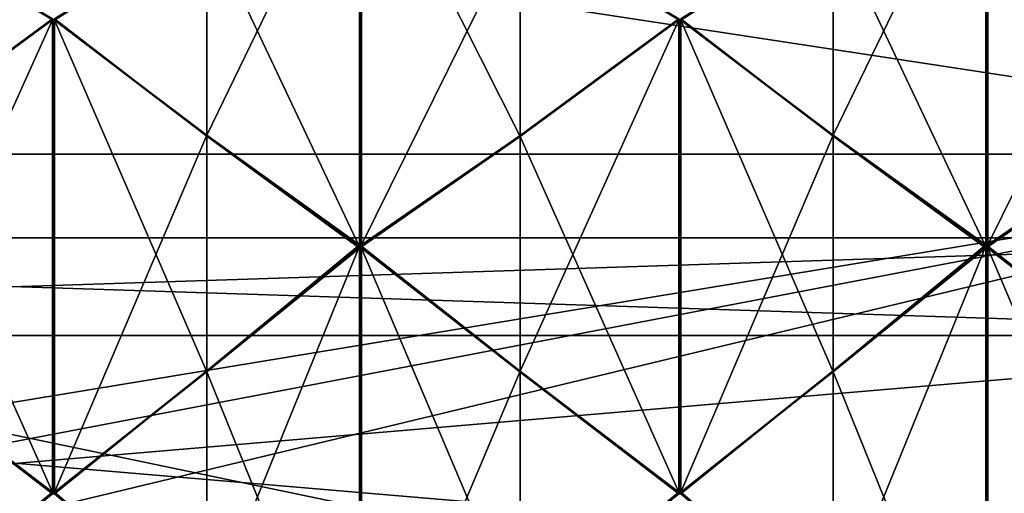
# Model space of a CAD drawing. Header units: millimetres. Extents: x -110 to 163, y -50 to 19.
# Tile 252 of 256: x 136.51 to 152.38, y -11.17 to -3.53. Entities that reach past the tile are written whole.
import ezdxf

# ---------------------------------------------------------------- set-up
doc = ezdxf.new("R2010")
doc.units = ezdxf.units.MM
doc.header["$LTSCALE"] = 65.185185
for name, color, linetype in [('6378', 7, 'CONTINUOUS'), ('6383', 7, 'CONTINUOUS'), ('6415', 7, 'CONTINUOUS'), ('6416', 7, 'CONTINUOUS'), ('6426', 7, 'CONTINUOUS'), ('6432', 7, 'CONTINUOUS'), ('6442', 7, 'CONTINUOUS'), ('6448', 7, 'CONTINUOUS'), ('6458', 7, 'CONTINUOUS'), ('6464', 7, 'CONTINUOUS'), ('6521', 7, 'CONTINUOUS'), ('6522', 7, 'CONTINUOUS'), ('6527', 7, 'CONTINUOUS'), ('6536', 7, 'CONTINUOUS'), ('6537', 7, 'CONTINUOUS'), ('6542', 7, 'CONTINUOUS'), ('6551', 7, 'CONTINUOUS'), ('6552', 7, 'CONTINUOUS'), ('6557', 7, 'CONTINUOUS'), ('6588', 7, 'CONTINUOUS'), ('6589', 7, 'CONTINUOUS'), ('6590', 7, 'CONTINUOUS'), ('6644', 7, 'CONTINUOUS'), ('6645', 7, 'CONTINUOUS'), ('6649', 7, 'CONTINUOUS'), ('6650', 7, 'CONTINUOUS'), ('6655', 7, 'CONTINUOUS'), ('6656', 7, 'CONTINUOUS'), ('6754', 7, 'CONTINUOUS'), ('6755', 7, 'CONTINUOUS'), ('6759', 7, 'CONTINUOUS'), ('6760', 7, 'CONTINUOUS'), ('6765', 7, 'CONTINUOUS'), ('6766', 7, 'CONTINUOUS')]:
    doc.layers.add(name, color=color, linetype=linetype)

msp = doc.modelspace()

# ---------------------------------------------------------------- linework, layer by layer
at = {"layer": '6378', "linetype": 'CONTINUOUS'}
for points in [[(160.7, -5.7, -16.628), (160.7, 1.328, -9.6), (114.7, -5.7, -16.628), (160.7, -5.7, -16.628)], [(114.7, -5.7, -16.628), (160.7, 1.328, -9.6), (114.7, 1.328, -9.6), (114.7, -5.7, -16.628)], [(160.7, -5.7, -16.628), (114.7, -5.7, -16.628), (118.2, -12.7, -19.023), (160.7, -5.7, -16.628)], [(120.038, -13.462, -19.112), (160.7, -5.7, -16.628), (118.2, -12.7, -19.023), (120.038, -13.462, -19.112)], [(120.8, -15.3, -19.2), (160.7, -5.7, -16.628), (120.038, -13.462, -19.112), (120.8, -15.3, -19.2)], [(160.7, -15.3, -19.2), (160.7, -5.7, -16.628), (120.8, -15.3, -19.2), (160.7, -15.3, -19.2)]]:
    msp.add_3dface(points, dxfattribs=at)
at = {"layer": '6383', "linetype": 'CONTINUOUS'}
for points in [[(160.7, 1.328, 9.6), (160.7, -5.7, 16.628), (114.7, 1.328, 9.6), (160.7, 1.328, 9.6)], [(114.7, 1.328, 9.6), (160.7, -5.7, 16.628), (114.7, -5.7, 16.628), (114.7, 1.328, 9.6)], [(160.7, -5.7, 16.628), (160.7, -15.3, 19.2), (114.7, -5.7, 16.628), (160.7, -5.7, 16.628)], [(114.7, -5.7, 16.628), (160.7, -15.3, 19.2), (114.7, -15.3, 19.2), (114.7, -5.7, 16.628)]]:
    msp.add_3dface(points, dxfattribs=at)
at = {"layer": '6415', "linetype": 'CONTINUOUS'}
for points in [[(112.2, -7.05), (112.2, -8.626, 4.849), (160.7, -7.05), (112.2, -7.05)], [(160.7, -7.05), (112.2, -8.626, 4.849), (160.7, -8.626, 4.849), (160.7, -7.05)], [(112.2, -8.626, 4.849), (112.2, -12.751, 7.846), (160.7, -8.626, 4.849), (112.2, -8.626, 4.849)], [(112.2, -12.751, 7.846), (160.7, -12.751, 7.846), (160.7, -8.626, 4.849), (112.2, -12.751, 7.846)]]:
    msp.add_3dface(points, dxfattribs=at)
at = {"layer": '6416', "linetype": 'CONTINUOUS'}
for points in [[(112.2, -8.626, -4.849), (112.2, -7.05), (160.7, -8.626, -4.849), (112.2, -8.626, -4.849)], [(112.2, -7.05), (160.7, -7.05), (160.7, -8.626, -4.849), (112.2, -7.05)], [(112.2, -12.751, -7.846), (112.2, -8.626, -4.849), (160.7, -12.751, -7.846), (112.2, -12.751, -7.846)], [(112.2, -8.626, -4.849), (160.7, -8.626, -4.849), (160.7, -12.751, -7.846), (112.2, -8.626, -4.849)]]:
    msp.add_3dface(points, dxfattribs=at)
at = {"layer": '6426', "linetype": 'CONTINUOUS'}
for points in [[(152.115, -7.182, -19.584), (152.115, -7.158, -19.574), (154.675, -5.395, -18.511), (152.115, -7.182, -19.584)], [(154.675, -9.197, -20.086), (152.115, -7.182, -19.584), (154.675, -5.395, -18.511), (154.675, -9.197, -20.086)], [(152.115, -7.17, -19.579), (152.115, -7.158, -19.574), (152.115, -7.182, -19.584), (152.115, -7.17, -19.579)]]:
    msp.add_3dface(points, dxfattribs=at)
at = {"layer": '6432', "linetype": 'CONTINUOUS'}
for points in [[(154.675, -5.412, 18.518), (152.115, -7.193, 19.588), (154.675, -9.214, 20.093), (154.675, -5.412, 18.518)], [(152.115, -7.204, 19.593), (152.115, -7.216, 19.598), (152.115, -7.193, 19.588), (152.115, -7.204, 19.593)], [(152.115, -7.193, 19.588), (152.115, -7.216, 19.598), (154.675, -9.214, 20.093), (152.115, -7.193, 19.588)]]:
    msp.add_3dface(points, dxfattribs=at)
at = {"layer": '6442', "linetype": 'CONTINUOUS'}
for points in [[(147.135, -11.152, -20.79), (144.575, -9.197, -20.086), (147.135, -3.532, -17.634), (147.135, -11.152, -20.79)], [(147.135, -3.532, -17.634), (144.575, -9.197, -20.086), (144.575, -5.395, -18.511), (147.135, -3.532, -17.634)], [(147.15, -3.533, -17.634), (147.135, -11.152, -20.79), (147.135, -3.532, -17.634), (147.15, -3.533, -17.634)], [(147.15, -11.151, -20.79), (147.135, -11.152, -20.79), (147.15, -3.533, -17.634), (147.15, -11.151, -20.79)], [(147.165, -11.151, -20.79), (147.15, -11.151, -20.79), (147.165, -3.533, -17.634), (147.165, -11.151, -20.79)], [(147.165, -3.533, -17.634), (147.15, -11.151, -20.79), (147.15, -3.533, -17.634), (147.165, -3.533, -17.634)], [(149.625, -5.391, -18.518), (147.165, -11.151, -20.79), (147.165, -3.533, -17.634), (149.625, -5.391, -18.518)], [(142.015, -7.182, -19.584), (142.015, -7.158, -19.574), (144.575, -5.395, -18.511), (142.015, -7.182, -19.584)], [(144.575, -9.197, -20.086), (142.015, -7.182, -19.584), (144.575, -5.395, -18.511), (144.575, -9.197, -20.086)], [(149.625, -9.195, -20.094), (147.165, -11.151, -20.79), (149.625, -5.391, -18.518), (149.625, -9.195, -20.094)], [(152.085, -7.158, -19.574), (149.625, -9.195, -20.094), (149.625, -5.391, -18.518), (152.085, -7.158, -19.574)], [(142.015, -7.17, -19.579), (142.015, -7.158, -19.574), (142.015, -7.182, -19.584), (142.015, -7.17, -19.579)], [(152.085, -7.17, -19.579), (149.625, -9.195, -20.094), (152.085, -7.158, -19.574), (152.085, -7.17, -19.579)], [(152.085, -7.182, -19.584), (149.625, -9.195, -20.094), (152.085, -7.17, -19.579), (152.085, -7.182, -19.584)]]:
    msp.add_3dface(points, dxfattribs=at)
at = {"layer": '6448', "linetype": 'CONTINUOUS'}
for points in [[(147.135, -3.532, 17.634), (144.575, -5.412, 18.518), (147.135, -11.152, 20.79), (147.135, -3.532, 17.634)], [(147.15, -3.533, 17.634), (147.135, -3.532, 17.634), (147.15, -11.151, 20.79), (147.15, -3.533, 17.634)], [(147.15, -11.151, 20.79), (147.135, -3.532, 17.634), (147.135, -11.152, 20.79), (147.15, -11.151, 20.79)], [(147.165, -3.533, 17.634), (147.15, -3.533, 17.634), (147.165, -11.151, 20.79), (147.165, -3.533, 17.634)], [(147.165, -11.151, 20.79), (147.15, -3.533, 17.634), (147.15, -11.151, 20.79), (147.165, -11.151, 20.79)], [(149.625, -5.408, 18.525), (147.165, -3.533, 17.634), (149.625, -9.212, 20.101), (149.625, -5.408, 18.525)], [(149.625, -9.212, 20.101), (147.165, -3.533, 17.634), (147.165, -11.151, 20.79), (149.625, -9.212, 20.101)], [(144.575, -5.412, 18.518), (142.015, -7.193, 19.588), (144.575, -9.214, 20.093), (144.575, -5.412, 18.518)], [(147.135, -11.152, 20.79), (144.575, -5.412, 18.518), (144.575, -9.214, 20.093), (147.135, -11.152, 20.79)], [(152.085, -7.192, 19.588), (149.625, -5.408, 18.525), (152.085, -7.204, 19.593), (152.085, -7.192, 19.588)], [(152.085, -7.204, 19.593), (149.625, -5.408, 18.525), (152.085, -7.216, 19.598), (152.085, -7.204, 19.593)], [(152.085, -7.216, 19.598), (149.625, -5.408, 18.525), (149.625, -9.212, 20.101), (152.085, -7.216, 19.598)], [(142.015, -7.204, 19.593), (142.015, -7.216, 19.598), (142.015, -7.193, 19.588), (142.015, -7.204, 19.593)], [(142.015, -7.193, 19.588), (142.015, -7.216, 19.598), (144.575, -9.214, 20.093), (142.015, -7.193, 19.588)]]:
    msp.add_3dface(points, dxfattribs=at)
at = {"layer": '6458', "linetype": 'CONTINUOUS'}
for points in [[(137.035, -11.152, -20.79), (134.475, -9.197, -20.086), (137.035, -3.532, -17.634), (137.035, -11.152, -20.79)], [(137.035, -3.532, -17.634), (134.475, -9.197, -20.086), (134.475, -5.395, -18.511), (137.035, -3.532, -17.634)], [(137.05, -3.533, -17.634), (137.035, -11.152, -20.79), (137.035, -3.532, -17.634), (137.05, -3.533, -17.634)], [(137.05, -11.151, -20.79), (137.035, -11.152, -20.79), (137.05, -3.533, -17.634), (137.05, -11.151, -20.79)], [(137.065, -11.151, -20.79), (137.05, -11.151, -20.79), (137.065, -3.533, -17.634), (137.065, -11.151, -20.79)], [(137.065, -3.533, -17.634), (137.05, -11.151, -20.79), (137.05, -3.533, -17.634), (137.065, -3.533, -17.634)], [(139.525, -5.391, -18.518), (137.065, -11.151, -20.79), (137.065, -3.533, -17.634), (139.525, -5.391, -18.518)], [(139.525, -9.195, -20.094), (137.065, -11.151, -20.79), (139.525, -5.391, -18.518), (139.525, -9.195, -20.094)], [(141.985, -7.158, -19.574), (139.525, -9.195, -20.094), (139.525, -5.391, -18.518), (141.985, -7.158, -19.574)], [(141.985, -7.17, -19.579), (139.525, -9.195, -20.094), (141.985, -7.158, -19.574), (141.985, -7.17, -19.579)], [(141.985, -7.182, -19.584), (139.525, -9.195, -20.094), (141.985, -7.17, -19.579), (141.985, -7.182, -19.584)]]:
    msp.add_3dface(points, dxfattribs=at)
at = {"layer": '6464', "linetype": 'CONTINUOUS'}
for points in [[(137.035, -3.532, 17.634), (134.475, -5.412, 18.518), (137.035, -11.152, 20.79), (137.035, -3.532, 17.634)], [(137.05, -3.533, 17.634), (137.035, -3.532, 17.634), (137.05, -11.151, 20.79), (137.05, -3.533, 17.634)], [(137.05, -11.151, 20.79), (137.035, -3.532, 17.634), (137.035, -11.152, 20.79), (137.05, -11.151, 20.79)], [(137.065, -3.533, 17.634), (137.05, -3.533, 17.634), (137.065, -11.151, 20.79), (137.065, -3.533, 17.634)], [(137.065, -11.151, 20.79), (137.05, -3.533, 17.634), (137.05, -11.151, 20.79), (137.065, -11.151, 20.79)], [(139.525, -5.408, 18.525), (137.065, -3.533, 17.634), (139.525, -9.212, 20.101), (139.525, -5.408, 18.525)], [(139.525, -9.212, 20.101), (137.065, -3.533, 17.634), (137.065, -11.151, 20.79), (139.525, -9.212, 20.101)], [(137.035, -11.152, 20.79), (134.475, -5.412, 18.518), (134.475, -9.214, 20.093), (137.035, -11.152, 20.79)], [(141.985, -7.192, 19.588), (139.525, -5.408, 18.525), (141.985, -7.204, 19.593), (141.985, -7.192, 19.588)], [(141.985, -7.204, 19.593), (139.525, -5.408, 18.525), (141.985, -7.216, 19.598), (141.985, -7.204, 19.593)], [(141.985, -7.216, 19.598), (139.525, -5.408, 18.525), (139.525, -9.212, 20.101), (141.985, -7.216, 19.598)]]:
    msp.add_3dface(points, dxfattribs=at)
at = {"layer": '6521', "linetype": 'CONTINUOUS'}
for points in [[(152.085, -15.268, -21.2), (149.625, -13.232, -20.9), (152.085, -7.182, -19.584), (152.085, -15.268, -21.2)], [(149.625, -13.232, -20.9), (149.625, -9.195, -20.094), (152.085, -7.182, -19.584), (149.625, -13.232, -20.9)], [(152.085, -15.268, -21.2), (152.085, -7.182, -19.584), (152.1, -7.182, -19.584), (152.085, -15.268, -21.2)], [(152.085, -15.268, -21.2), (152.1, -7.182, -19.584), (152.1, -15.269, -21.2), (152.085, -15.268, -21.2)], [(152.115, -7.182, -19.584), (152.115, -15.269, -21.2), (152.1, -15.269, -21.2), (152.115, -7.182, -19.584)], [(152.1, -7.182, -19.584), (152.115, -7.182, -19.584), (152.1, -15.269, -21.2), (152.1, -7.182, -19.584)], [(152.115, -15.269, -21.2), (152.115, -7.182, -19.584), (154.675, -9.197, -20.086), (152.115, -15.269, -21.2)], [(149.625, -13.232, -20.9), (147.165, -11.177, -20.795), (149.625, -9.195, -20.094), (149.625, -13.232, -20.9)], [(149.625, -9.195, -20.094), (147.165, -11.177, -20.795), (147.165, -11.164, -20.793), (149.625, -9.195, -20.094)], [(147.165, -11.151, -20.79), (149.625, -9.195, -20.094), (147.165, -11.164, -20.793), (147.165, -11.151, -20.79)], [(154.675, -13.233, -20.892), (152.115, -15.269, -21.2), (154.675, -9.197, -20.086), (154.675, -13.233, -20.892)]]:
    msp.add_3dface(points, dxfattribs=at)
at = {"layer": '6522', "linetype": 'CONTINUOUS'}
for points in [[(152.085, -7.158, -19.574), (149.625, -5.391, -18.518), (152.085, -0.306, -14.987), (152.085, -7.158, -19.574)], [(149.625, -5.391, -18.518), (149.625, -1.97, -16.228), (152.085, -0.306, -14.987), (149.625, -5.391, -18.518)], [(152.085, -7.158, -19.574), (152.085, -0.306, -14.987), (152.1, -0.305, -14.987), (152.085, -7.158, -19.574)], [(152.085, -7.158, -19.574), (152.1, -0.305, -14.987), (152.1, -7.158, -19.574), (152.085, -7.158, -19.574)], [(152.115, -0.305, -14.987), (152.115, -7.158, -19.574), (152.1, -7.158, -19.574), (152.115, -0.305, -14.987)], [(152.1, -0.305, -14.987), (152.115, -0.305, -14.987), (152.1, -7.158, -19.574), (152.1, -0.305, -14.987)], [(152.115, -7.158, -19.574), (152.115, -0.305, -14.987), (154.675, -1.975, -16.222), (152.115, -7.158, -19.574)], [(149.625, -5.391, -18.518), (147.165, -3.533, -17.634), (149.625, -1.97, -16.228), (149.625, -5.391, -18.518)], [(149.625, -1.97, -16.228), (147.165, -3.533, -17.634), (147.165, -3.522, -17.627), (149.625, -1.97, -16.228)], [(154.675, -5.395, -18.511), (152.115, -7.158, -19.574), (154.675, -1.975, -16.222), (154.675, -5.395, -18.511)]]:
    msp.add_3dface(points, dxfattribs=at)
at = {"layer": '6527', "linetype": 'CONTINUOUS'}
for points in [[(152.085, -0.332, 15.013), (149.625, -1.983, 16.241), (152.085, -7.192, 19.588), (152.085, -0.332, 15.013)], [(152.085, -0.332, 15.013), (152.085, -7.192, 19.588), (152.1, -7.192, 19.588), (152.085, -0.332, 15.013)], [(152.085, -0.332, 15.013), (152.1, -7.192, 19.588), (152.1, -0.332, 15.013), (152.085, -0.332, 15.013)], [(152.115, -7.193, 19.588), (152.115, -0.331, 15.013), (152.1, -0.332, 15.013), (152.115, -7.193, 19.588)], [(152.1, -7.192, 19.588), (152.115, -7.193, 19.588), (152.1, -0.332, 15.013), (152.1, -7.192, 19.588)], [(154.675, -1.988, 16.235), (152.115, -0.331, 15.013), (154.675, -5.412, 18.518), (154.675, -1.988, 16.235)], [(152.115, -0.331, 15.013), (152.115, -7.193, 19.588), (154.675, -5.412, 18.518), (152.115, -0.331, 15.013)], [(149.625, -1.983, 16.241), (147.165, -3.511, 17.62), (149.625, -5.408, 18.525), (149.625, -1.983, 16.241)], [(149.625, -1.983, 16.241), (149.625, -5.408, 18.525), (152.085, -7.192, 19.588), (149.625, -1.983, 16.241)], [(149.625, -5.408, 18.525), (147.165, -3.511, 17.62), (147.165, -3.522, 17.627), (149.625, -5.408, 18.525)], [(147.165, -3.533, 17.634), (149.625, -5.408, 18.525), (147.165, -3.522, 17.627), (147.165, -3.533, 17.634)]]:
    msp.add_3dface(points, dxfattribs=at)
at = {"layer": '6536', "linetype": 'CONTINUOUS'}
for points in [[(141.985, -15.268, -21.2), (139.525, -13.232, -20.9), (141.985, -7.182, -19.584), (141.985, -15.268, -21.2)], [(139.525, -13.232, -20.9), (139.525, -9.195, -20.094), (141.985, -7.182, -19.584), (139.525, -13.232, -20.9)], [(141.985, -15.268, -21.2), (141.985, -7.182, -19.584), (142, -7.182, -19.584), (141.985, -15.268, -21.2)], [(141.985, -15.268, -21.2), (142, -7.182, -19.584), (142, -15.269, -21.2), (141.985, -15.268, -21.2)], [(142.015, -7.182, -19.584), (142.015, -15.269, -21.2), (142, -15.269, -21.2), (142.015, -7.182, -19.584)], [(142, -7.182, -19.584), (142.015, -7.182, -19.584), (142, -15.269, -21.2), (142, -7.182, -19.584)], [(142.015, -15.269, -21.2), (142.015, -7.182, -19.584), (144.575, -9.197, -20.086), (142.015, -15.269, -21.2)], [(139.525, -13.232, -20.9), (137.065, -11.177, -20.795), (139.525, -9.195, -20.094), (139.525, -13.232, -20.9)], [(139.525, -9.195, -20.094), (137.065, -11.177, -20.795), (137.065, -11.164, -20.793), (139.525, -9.195, -20.094)], [(137.065, -11.151, -20.79), (139.525, -9.195, -20.094), (137.065, -11.164, -20.793), (137.065, -11.151, -20.79)], [(144.575, -13.233, -20.892), (142.015, -15.269, -21.2), (144.575, -9.197, -20.086), (144.575, -13.233, -20.892)], [(144.575, -13.233, -20.892), (144.575, -9.197, -20.086), (147.135, -11.152, -20.79), (144.575, -13.233, -20.892)], [(147.135, -11.177, -20.795), (144.575, -13.233, -20.892), (147.135, -11.152, -20.79), (147.135, -11.177, -20.795)], [(147.135, -11.177, -20.795), (147.135, -11.152, -20.79), (147.135, -11.164, -20.793), (147.135, -11.177, -20.795)]]:
    msp.add_3dface(points, dxfattribs=at)
at = {"layer": '6537', "linetype": 'CONTINUOUS'}
for points in [[(141.985, -7.158, -19.574), (139.525, -5.391, -18.518), (141.985, -0.306, -14.987), (141.985, -7.158, -19.574)], [(139.525, -5.391, -18.518), (139.525, -1.97, -16.228), (141.985, -0.306, -14.987), (139.525, -5.391, -18.518)], [(141.985, -7.158, -19.574), (141.985, -0.306, -14.987), (142, -0.305, -14.987), (141.985, -7.158, -19.574)], [(141.985, -7.158, -19.574), (142, -0.305, -14.987), (142, -7.158, -19.574), (141.985, -7.158, -19.574)], [(142.015, -0.305, -14.987), (142.015, -7.158, -19.574), (142, -7.158, -19.574), (142.015, -0.305, -14.987)], [(142, -0.305, -14.987), (142.015, -0.305, -14.987), (142, -7.158, -19.574), (142, -0.305, -14.987)], [(142.015, -7.158, -19.574), (142.015, -0.305, -14.987), (144.575, -1.975, -16.222), (142.015, -7.158, -19.574)], [(139.525, -5.391, -18.518), (137.065, -3.533, -17.634), (139.525, -1.97, -16.228), (139.525, -5.391, -18.518)], [(139.525, -1.97, -16.228), (137.065, -3.533, -17.634), (137.065, -3.522, -17.627), (139.525, -1.97, -16.228)], [(144.575, -5.395, -18.511), (142.015, -7.158, -19.574), (144.575, -1.975, -16.222), (144.575, -5.395, -18.511)], [(144.575, -5.395, -18.511), (144.575, -1.975, -16.222), (147.135, -3.511, -17.62), (144.575, -5.395, -18.511)], [(147.135, -3.532, -17.634), (144.575, -5.395, -18.511), (147.135, -3.511, -17.62), (147.135, -3.532, -17.634)], [(147.135, -3.532, -17.634), (147.135, -3.511, -17.62), (147.135, -3.522, -17.627), (147.135, -3.532, -17.634)]]:
    msp.add_3dface(points, dxfattribs=at)
at = {"layer": '6542', "linetype": 'CONTINUOUS'}
for points in [[(141.985, -0.332, 15.013), (139.525, -1.983, 16.241), (141.985, -7.192, 19.588), (141.985, -0.332, 15.013)], [(141.985, -0.332, 15.013), (141.985, -7.192, 19.588), (142, -7.192, 19.588), (141.985, -0.332, 15.013)], [(141.985, -0.332, 15.013), (142, -7.192, 19.588), (142, -0.332, 15.013), (141.985, -0.332, 15.013)], [(142.015, -7.193, 19.588), (142.015, -0.331, 15.013), (142, -0.332, 15.013), (142.015, -7.193, 19.588)], [(142, -7.192, 19.588), (142.015, -7.193, 19.588), (142, -0.332, 15.013), (142, -7.192, 19.588)], [(144.575, -1.988, 16.235), (142.015, -0.331, 15.013), (144.575, -5.412, 18.518), (144.575, -1.988, 16.235)], [(142.015, -0.331, 15.013), (142.015, -7.193, 19.588), (144.575, -5.412, 18.518), (142.015, -0.331, 15.013)], [(139.525, -1.983, 16.241), (137.065, -3.511, 17.62), (139.525, -5.408, 18.525), (139.525, -1.983, 16.241)], [(139.525, -1.983, 16.241), (139.525, -5.408, 18.525), (141.985, -7.192, 19.588), (139.525, -1.983, 16.241)], [(147.135, -3.511, 17.62), (144.575, -1.988, 16.235), (147.135, -3.532, 17.634), (147.135, -3.511, 17.62)], [(144.575, -1.988, 16.235), (144.575, -5.412, 18.518), (147.135, -3.532, 17.634), (144.575, -1.988, 16.235)], [(139.525, -5.408, 18.525), (137.065, -3.511, 17.62), (137.065, -3.522, 17.627), (139.525, -5.408, 18.525)], [(137.065, -3.533, 17.634), (139.525, -5.408, 18.525), (137.065, -3.522, 17.627), (137.065, -3.533, 17.634)], [(147.135, -3.511, 17.62), (147.135, -3.532, 17.634), (147.135, -3.522, 17.627), (147.135, -3.511, 17.62)]]:
    msp.add_3dface(points, dxfattribs=at)
at = {"layer": '6551', "linetype": 'CONTINUOUS'}
for points in [[(134.475, -13.233, -20.892), (134.475, -9.197, -20.086), (137.035, -11.152, -20.79), (134.475, -13.233, -20.892)], [(137.035, -11.177, -20.795), (134.475, -13.233, -20.892), (137.035, -11.152, -20.79), (137.035, -11.177, -20.795)], [(137.035, -11.177, -20.795), (137.035, -11.152, -20.79), (137.035, -11.164, -20.793), (137.035, -11.177, -20.795)]]:
    msp.add_3dface(points, dxfattribs=at)
at = {"layer": '6552', "linetype": 'CONTINUOUS'}
for points in [[(134.475, -5.395, -18.511), (134.475, -1.975, -16.222), (137.035, -3.511, -17.62), (134.475, -5.395, -18.511)], [(137.035, -3.532, -17.634), (134.475, -5.395, -18.511), (137.035, -3.511, -17.62), (137.035, -3.532, -17.634)], [(137.035, -3.532, -17.634), (137.035, -3.511, -17.62), (137.035, -3.522, -17.627), (137.035, -3.532, -17.634)]]:
    msp.add_3dface(points, dxfattribs=at)
at = {"layer": '6557', "linetype": 'CONTINUOUS'}
for points in [[(137.035, -3.511, 17.62), (134.475, -1.988, 16.235), (137.035, -3.532, 17.634), (137.035, -3.511, 17.62)], [(134.475, -1.988, 16.235), (134.475, -5.412, 18.518), (137.035, -3.532, 17.634), (134.475, -1.988, 16.235)], [(137.035, -3.511, 17.62), (137.035, -3.532, 17.634), (137.035, -3.522, 17.627), (137.035, -3.511, 17.62)]]:
    msp.add_3dface(points, dxfattribs=at)
at = {"layer": '6588', "linetype": 'CONTINUOUS'}
for points in [[(152.085, -15.305, 21.2), (152.085, -7.216, 19.598), (149.625, -9.212, 20.101), (152.085, -15.305, 21.2)], [(152.085, -7.216, 19.598), (152.085, -15.305, 21.2), (152.1, -15.306, 21.2), (152.085, -7.216, 19.598)], [(152.085, -7.216, 19.598), (152.1, -15.306, 21.2), (152.1, -7.216, 19.598), (152.085, -7.216, 19.598)], [(152.115, -15.306, 21.2), (152.115, -7.216, 19.598), (152.1, -7.216, 19.598), (152.115, -15.306, 21.2)], [(152.1, -15.306, 21.2), (152.115, -15.306, 21.2), (152.1, -7.216, 19.598), (152.1, -15.306, 21.2)], [(152.115, -15.306, 21.2), (154.675, -13.251, 20.892), (152.115, -7.216, 19.598), (152.115, -15.306, 21.2)], [(152.115, -7.216, 19.598), (154.675, -13.251, 20.892), (154.675, -9.214, 20.093), (152.115, -7.216, 19.598)], [(149.625, -13.251, 20.9), (149.625, -9.212, 20.101), (147.165, -11.151, 20.79), (149.625, -13.251, 20.9)], [(149.625, -13.251, 20.9), (152.085, -15.305, 21.2), (149.625, -9.212, 20.101), (149.625, -13.251, 20.9)], [(149.625, -13.251, 20.9), (147.165, -11.151, 20.79), (147.165, -11.164, 20.793), (149.625, -13.251, 20.9)], [(147.165, -11.177, 20.795), (149.625, -13.251, 20.9), (147.165, -11.164, 20.793), (147.165, -11.177, 20.795)]]:
    msp.add_3dface(points, dxfattribs=at)
at = {"layer": '6589', "linetype": 'CONTINUOUS'}
for points in [[(141.985, -15.305, 21.2), (141.985, -7.216, 19.598), (139.525, -9.212, 20.101), (141.985, -15.305, 21.2)], [(141.985, -7.216, 19.598), (141.985, -15.305, 21.2), (142, -15.306, 21.2), (141.985, -7.216, 19.598)], [(141.985, -7.216, 19.598), (142, -15.306, 21.2), (142, -7.216, 19.598), (141.985, -7.216, 19.598)], [(142.015, -15.306, 21.2), (142.015, -7.216, 19.598), (142, -7.216, 19.598), (142.015, -15.306, 21.2)], [(142, -15.306, 21.2), (142.015, -15.306, 21.2), (142, -7.216, 19.598), (142, -15.306, 21.2)], [(142.015, -15.306, 21.2), (144.575, -13.251, 20.892), (142.015, -7.216, 19.598), (142.015, -15.306, 21.2)], [(142.015, -7.216, 19.598), (144.575, -13.251, 20.892), (144.575, -9.214, 20.093), (142.015, -7.216, 19.598)], [(139.525, -13.251, 20.9), (139.525, -9.212, 20.101), (137.065, -11.151, 20.79), (139.525, -13.251, 20.9)], [(139.525, -13.251, 20.9), (141.985, -15.305, 21.2), (139.525, -9.212, 20.101), (139.525, -13.251, 20.9)], [(144.575, -13.251, 20.892), (147.135, -11.177, 20.795), (144.575, -9.214, 20.093), (144.575, -13.251, 20.892)], [(147.135, -11.177, 20.795), (147.135, -11.152, 20.79), (144.575, -9.214, 20.093), (147.135, -11.177, 20.795)], [(139.525, -13.251, 20.9), (137.065, -11.151, 20.79), (137.065, -11.164, 20.793), (139.525, -13.251, 20.9)], [(137.065, -11.177, 20.795), (139.525, -13.251, 20.9), (137.065, -11.164, 20.793), (137.065, -11.177, 20.795)], [(147.135, -11.152, 20.79), (147.135, -11.177, 20.795), (147.135, -11.164, 20.793), (147.135, -11.152, 20.79)]]:
    msp.add_3dface(points, dxfattribs=at)
at = {"layer": '6590', "linetype": 'CONTINUOUS'}
for points in [[(134.475, -13.251, 20.892), (137.035, -11.177, 20.795), (134.475, -9.214, 20.093), (134.475, -13.251, 20.892)], [(137.035, -11.177, 20.795), (137.035, -11.152, 20.79), (134.475, -9.214, 20.093), (137.035, -11.177, 20.795)], [(137.035, -11.152, 20.79), (137.035, -11.177, 20.795), (137.035, -11.164, 20.793), (137.035, -11.152, 20.79)]]:
    msp.add_3dface(points, dxfattribs=at)
at = {"layer": '6644', "linetype": 'CONTINUOUS'}
for points in [[(137.035, -3.532, 17.634), (137.05, -3.533, 17.634), (137.065, -3.522, 17.627), (137.035, -3.532, 17.634)], [(137.035, -3.532, 17.634), (137.065, -3.522, 17.627), (137.035, -3.522, 17.627), (137.035, -3.532, 17.634)], [(137.05, -3.533, 17.634), (137.065, -3.533, 17.634), (137.065, -3.522, 17.627), (137.05, -3.533, 17.634)]]:
    msp.add_3dface(points, dxfattribs=at)
at = {"layer": '6645', "linetype": 'CONTINUOUS'}
for points in [[(147.135, -3.532, 17.634), (147.15, -3.533, 17.634), (147.165, -3.522, 17.627), (147.135, -3.532, 17.634)], [(147.135, -3.532, 17.634), (147.165, -3.522, 17.627), (147.135, -3.522, 17.627), (147.135, -3.532, 17.634)], [(147.15, -3.533, 17.634), (147.165, -3.533, 17.634), (147.165, -3.522, 17.627), (147.15, -3.533, 17.634)]]:
    msp.add_3dface(points, dxfattribs=at)
at = {"layer": '6649', "linetype": 'CONTINUOUS'}
for points in [[(141.985, -7.204, 19.593), (142.015, -7.193, 19.588), (142, -7.192, 19.588), (141.985, -7.204, 19.593)], [(141.985, -7.192, 19.588), (141.985, -7.204, 19.593), (142, -7.192, 19.588), (141.985, -7.192, 19.588)], [(142.015, -7.204, 19.593), (142.015, -7.193, 19.588), (141.985, -7.204, 19.593), (142.015, -7.204, 19.593)], [(142.015, -7.216, 19.598), (142.015, -7.204, 19.593), (141.985, -7.204, 19.593), (142.015, -7.216, 19.598)], [(142.015, -7.216, 19.598), (141.985, -7.204, 19.593), (142, -7.216, 19.598), (142.015, -7.216, 19.598)], [(141.985, -7.204, 19.593), (141.985, -7.216, 19.598), (142, -7.216, 19.598), (141.985, -7.204, 19.593)]]:
    msp.add_3dface(points, dxfattribs=at)
at = {"layer": '6650', "linetype": 'CONTINUOUS'}
for points in [[(152.085, -7.204, 19.593), (152.115, -7.193, 19.588), (152.1, -7.192, 19.588), (152.085, -7.204, 19.593)], [(152.085, -7.192, 19.588), (152.085, -7.204, 19.593), (152.1, -7.192, 19.588), (152.085, -7.192, 19.588)], [(152.115, -7.204, 19.593), (152.115, -7.193, 19.588), (152.085, -7.204, 19.593), (152.115, -7.204, 19.593)], [(152.115, -7.216, 19.598), (152.115, -7.204, 19.593), (152.085, -7.204, 19.593), (152.115, -7.216, 19.598)], [(152.115, -7.216, 19.598), (152.085, -7.204, 19.593), (152.1, -7.216, 19.598), (152.115, -7.216, 19.598)], [(152.085, -7.204, 19.593), (152.085, -7.216, 19.598), (152.1, -7.216, 19.598), (152.085, -7.204, 19.593)]]:
    msp.add_3dface(points, dxfattribs=at)
at = {"layer": '6655', "linetype": 'CONTINUOUS'}
for points in [[(137.05, -11.151, 20.79), (137.035, -11.152, 20.79), (137.065, -11.164, 20.793), (137.05, -11.151, 20.79)], [(137.065, -11.164, 20.793), (137.035, -11.152, 20.79), (137.035, -11.164, 20.793), (137.065, -11.164, 20.793)], [(137.035, -11.177, 20.795), (137.05, -11.177, 20.795), (137.065, -11.164, 20.793), (137.035, -11.177, 20.795)], [(137.035, -11.177, 20.795), (137.065, -11.164, 20.793), (137.035, -11.164, 20.793), (137.035, -11.177, 20.795)], [(137.065, -11.151, 20.79), (137.05, -11.151, 20.79), (137.065, -11.164, 20.793), (137.065, -11.151, 20.79)], [(137.05, -11.177, 20.795), (137.065, -11.177, 20.795), (137.065, -11.164, 20.793), (137.05, -11.177, 20.795)]]:
    msp.add_3dface(points, dxfattribs=at)
at = {"layer": '6656', "linetype": 'CONTINUOUS'}
for points in [[(147.15, -11.151, 20.79), (147.135, -11.152, 20.79), (147.165, -11.164, 20.793), (147.15, -11.151, 20.79)], [(147.165, -11.164, 20.793), (147.135, -11.152, 20.79), (147.135, -11.164, 20.793), (147.165, -11.164, 20.793)], [(147.135, -11.177, 20.795), (147.15, -11.177, 20.795), (147.165, -11.164, 20.793), (147.135, -11.177, 20.795)], [(147.135, -11.177, 20.795), (147.165, -11.164, 20.793), (147.135, -11.164, 20.793), (147.135, -11.177, 20.795)], [(147.165, -11.151, 20.79), (147.15, -11.151, 20.79), (147.165, -11.164, 20.793), (147.165, -11.151, 20.79)], [(147.15, -11.177, 20.795), (147.165, -11.177, 20.795), (147.165, -11.164, 20.793), (147.15, -11.177, 20.795)]]:
    msp.add_3dface(points, dxfattribs=at)
at = {"layer": '6754', "linetype": 'CONTINUOUS'}
for points in [[(137.035, -11.152, -20.79), (137.05, -11.151, -20.79), (137.065, -11.164, -20.793), (137.035, -11.152, -20.79)], [(137.035, -11.152, -20.79), (137.065, -11.164, -20.793), (137.035, -11.164, -20.793), (137.035, -11.152, -20.79)], [(137.05, -11.177, -20.795), (137.035, -11.177, -20.795), (137.065, -11.164, -20.793), (137.05, -11.177, -20.795)], [(137.065, -11.164, -20.793), (137.035, -11.177, -20.795), (137.035, -11.164, -20.793), (137.065, -11.164, -20.793)], [(137.05, -11.151, -20.79), (137.065, -11.151, -20.79), (137.065, -11.164, -20.793), (137.05, -11.151, -20.79)], [(137.065, -11.177, -20.795), (137.05, -11.177, -20.795), (137.065, -11.164, -20.793), (137.065, -11.177, -20.795)]]:
    msp.add_3dface(points, dxfattribs=at)
at = {"layer": '6755', "linetype": 'CONTINUOUS'}
for points in [[(147.135, -11.152, -20.79), (147.15, -11.151, -20.79), (147.165, -11.164, -20.793), (147.135, -11.152, -20.79)], [(147.135, -11.152, -20.79), (147.165, -11.164, -20.793), (147.135, -11.164, -20.793), (147.135, -11.152, -20.79)], [(147.15, -11.177, -20.795), (147.135, -11.177, -20.795), (147.165, -11.164, -20.793), (147.15, -11.177, -20.795)], [(147.165, -11.164, -20.793), (147.135, -11.177, -20.795), (147.135, -11.164, -20.793), (147.165, -11.164, -20.793)], [(147.15, -11.151, -20.79), (147.165, -11.151, -20.79), (147.165, -11.164, -20.793), (147.15, -11.151, -20.79)], [(147.165, -11.177, -20.795), (147.15, -11.177, -20.795), (147.165, -11.164, -20.793), (147.165, -11.177, -20.795)]]:
    msp.add_3dface(points, dxfattribs=at)
at = {"layer": '6759', "linetype": 'CONTINUOUS'}
for points in [[(142.015, -7.158, -19.574), (142.015, -7.17, -19.579), (141.985, -7.17, -19.579), (142.015, -7.158, -19.574)], [(142.015, -7.158, -19.574), (141.985, -7.17, -19.579), (142, -7.158, -19.574), (142.015, -7.158, -19.574)], [(141.985, -7.17, -19.579), (141.985, -7.158, -19.574), (142, -7.158, -19.574), (141.985, -7.17, -19.579)], [(142.015, -7.17, -19.579), (142.015, -7.182, -19.584), (141.985, -7.17, -19.579), (142.015, -7.17, -19.579)], [(141.985, -7.17, -19.579), (142.015, -7.182, -19.584), (142, -7.182, -19.584), (141.985, -7.17, -19.579)], [(141.985, -7.182, -19.584), (141.985, -7.17, -19.579), (142, -7.182, -19.584), (141.985, -7.182, -19.584)]]:
    msp.add_3dface(points, dxfattribs=at)
at = {"layer": '6760', "linetype": 'CONTINUOUS'}
for points in [[(152.115, -7.158, -19.574), (152.115, -7.17, -19.579), (152.085, -7.17, -19.579), (152.115, -7.158, -19.574)], [(152.115, -7.158, -19.574), (152.085, -7.17, -19.579), (152.1, -7.158, -19.574), (152.115, -7.158, -19.574)], [(152.085, -7.17, -19.579), (152.085, -7.158, -19.574), (152.1, -7.158, -19.574), (152.085, -7.17, -19.579)], [(152.115, -7.17, -19.579), (152.115, -7.182, -19.584), (152.085, -7.17, -19.579), (152.115, -7.17, -19.579)], [(152.085, -7.17, -19.579), (152.115, -7.182, -19.584), (152.1, -7.182, -19.584), (152.085, -7.17, -19.579)], [(152.085, -7.182, -19.584), (152.085, -7.17, -19.579), (152.1, -7.182, -19.584), (152.085, -7.182, -19.584)]]:
    msp.add_3dface(points, dxfattribs=at)
at = {"layer": '6765', "linetype": 'CONTINUOUS'}
for points in [[(137.05, -3.533, -17.634), (137.035, -3.532, -17.634), (137.065, -3.522, -17.627), (137.05, -3.533, -17.634)], [(137.065, -3.522, -17.627), (137.035, -3.532, -17.634), (137.035, -3.522, -17.627), (137.065, -3.522, -17.627)], [(137.065, -3.533, -17.634), (137.05, -3.533, -17.634), (137.065, -3.522, -17.627), (137.065, -3.533, -17.634)]]:
    msp.add_3dface(points, dxfattribs=at)
at = {"layer": '6766', "linetype": 'CONTINUOUS'}
for points in [[(147.15, -3.533, -17.634), (147.135, -3.532, -17.634), (147.165, -3.522, -17.627), (147.15, -3.533, -17.634)], [(147.165, -3.522, -17.627), (147.135, -3.532, -17.634), (147.135, -3.522, -17.627), (147.165, -3.522, -17.627)], [(147.165, -3.533, -17.634), (147.15, -3.533, -17.634), (147.165, -3.522, -17.627), (147.165, -3.533, -17.634)]]:
    msp.add_3dface(points, dxfattribs=at)

doc.saveas('drawing.dxf')
